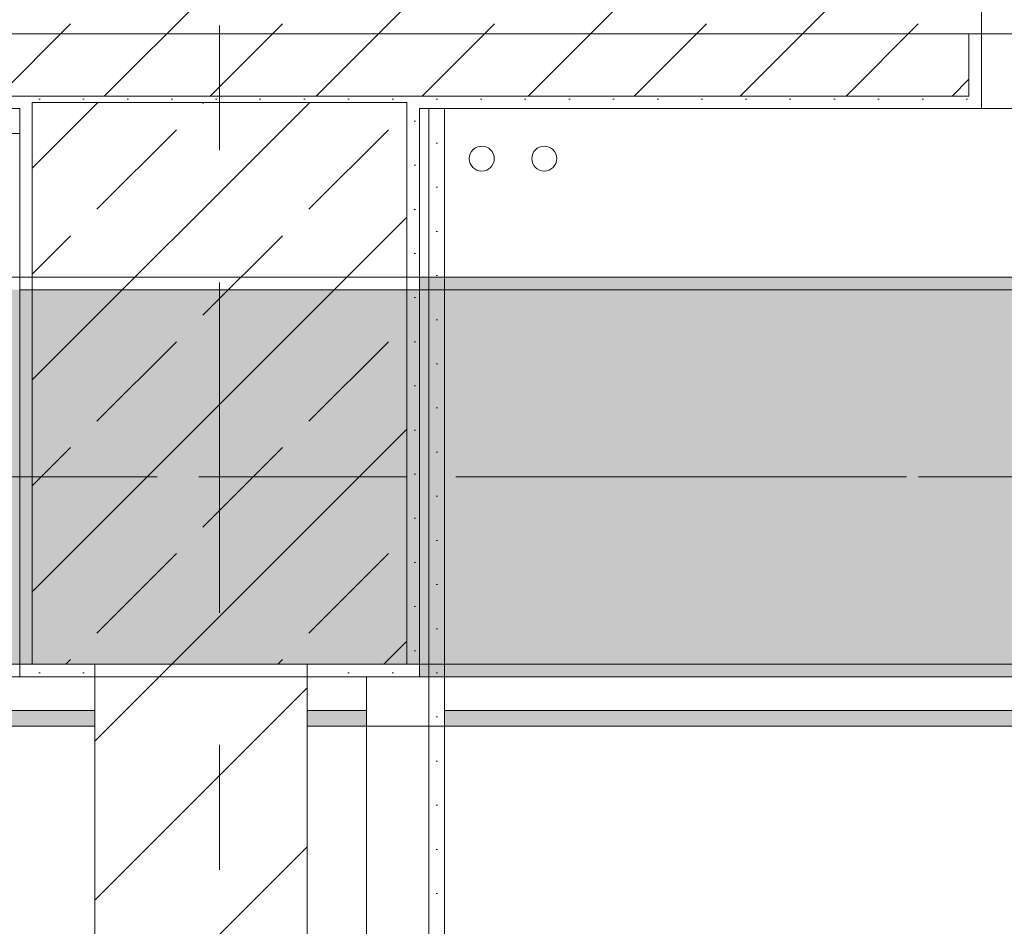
# Model space of a CAD drawing. Header units: metres. Extents: x -3.6 to 84.5, y -11 to 16.8.
# Tile 180 of 256: x 29.17 to 29.958, y 12.79 to 13.516. Entities that reach past the tile are written whole.
import ezdxf

# ---------------------------------------------------------------- set-up
doc = ezdxf.new("R2010")
doc.units = ezdxf.units.M
doc.header["$MEASUREMENT"] = 0
for name, pattern in [('Achse', [0.2, 0.1, -0.05, 0, -0.05]), ('Strichlinie doppelt', [0.546806, 0.264583, -0.105833, 0.070556, -0.105833]), ('Wipeout_Contour', [1, 0, -1])]:
    doc.linetypes.add(name, pattern=pattern)
for name, color, linetype in [('451 - Universal.Achsen Raster', 7, 'Continuous'), ('604 - Struktur.Wand Aussen', 7, 'Continuous'), ('605 - Struktur.Wand Innen', 7, 'Continuous'), ('607 - Struktur.Stütze', 7, 'Continuous'), ('608 - Struktur.Träger', 7, 'Continuous'), ('801 - HKLSE.Heizung_ Klima_ Lüftung', 7, 'Continuous'), ('Neubau_605 - Struktur.Wand Innen', 7, 'Continuous'), ('Neubau_606 - Struktur.Wand Innen Ausbau', 7, 'Continuous'), ('Neubau_653 - Abdeckung.TB Verkofferung', 7, 'Continuous')]:
    doc.layers.add(name, color=color, linetype=linetype)
pattern_1 = [(45, (0, 0), (-0.01767767, 0.01767767), [0, -0.025])]
pattern_2 = [(45, (0, 0), (-0.0848528, 0.0848528), []), (45, (-0.04243, 0.04243), (-0.0848528, 0.0848528), [0.09, -0.03])]

msp = doc.modelspace()

# ---------------------------------------------------------------- hatches: boundary and pattern name
at = {"layer": '604 - Struktur.Wand Aussen', "linetype": 'Continuous', "lineweight": 0, "true_color": 0x000000}
h = msp.add_hatch(dxfattribs=at)
h.set_pattern_fill('Beton__Stahlbeton_0001', color=18, style=0, pattern_type=2)
h.set_pattern_definition(pattern_2)
h.paths.add_polyline_path([(28.74, 13.505), (28.75, 13.505), (28.75, 13.455), (29.93, 13.455), (29.93, 13.505), (29.94, 13.505), (29.94, 13.575), (29.93, 13.575), (29.9, 13.575), (29.9, 13.695), (28.78, 13.695), (28.78, 13.575), (28.75, 13.575), (28.74, 13.575)])
h = msp.add_hatch(dxfattribs=at)
h.set_pattern_fill('Gips_0001', color=18, style=0, pattern_type=2)
h.set_pattern_definition(pattern_1)
h.paths.add_polyline_path([(29.93, 13.445), (29.94, 13.445), (29.94, 13.505), (29.93, 13.505)])
h = msp.add_hatch(dxfattribs=at)
h.set_pattern_fill('Gips_0001', color=18, style=0, pattern_type=2)
h.set_pattern_definition(pattern_1)
h.paths.add_polyline_path([(29.48999, 13.455), (29.48999, 13.445), (29.93, 13.445), (29.93, 13.455)])
at = {"layer": '607 - Struktur.Stütze', "linetype": 'Continuous', "lineweight": 0, "true_color": 0x000000}
h = msp.add_hatch(dxfattribs=at)
h.set_pattern_fill('Gips_0001', color=18, style=0, pattern_type=2)
h.set_pattern_definition(pattern_1)
h.paths.add_polyline_path([(29.16999, 13.455), (29.16999, 13.445), (29.17999, 13.445), (29.17999, 13.44998), (29.47999, 13.44998), (29.47999, 13.445), (29.48999, 13.445), (29.48999, 13.455)])
h = msp.add_hatch(dxfattribs=at)
h.set_pattern_fill('Beton__Stahlbeton_0001', color=18, style=0, pattern_type=2)
h.set_pattern_definition(pattern_2)
h.paths.add_polyline_path([(29.17999, 12.99998), (29.47999, 12.99998), (29.47999, 13.44998), (29.17999, 13.44998)])
h = msp.add_hatch(dxfattribs=at)
h.set_pattern_fill('Gips_0001', color=18, style=0, pattern_type=2)
h.set_pattern_definition(pattern_1)
h.paths.add_polyline_path([(29.17999, 13.445), (29.16999, 13.445), (29.16999, 12.98998), (29.23003, 12.98998), (29.23003, 12.99998), (29.17999, 12.99998)])
h = msp.add_hatch(dxfattribs=at)
h.set_pattern_fill('Gips_0001', color=18, style=0, pattern_type=2)
h.set_pattern_definition(pattern_1)
h.paths.add_polyline_path([(29.40002, 12.98998), (29.48999, 12.98998), (29.48999, 13.445), (29.47999, 13.445), (29.47999, 12.99998), (29.40002, 12.99998)])
at = {"layer": '608 - Struktur.Träger', "linetype": 'Continuous', "lineweight": 0, "true_color": 0x000000}
h = msp.add_hatch(dxfattribs=at)
h.set_pattern_fill('Gips_0001', color=18, style=0, pattern_type=2)
h.set_pattern_definition(pattern_1)
h.paths.add_polyline_path([(32.76999, 13.30998), (29.48999, 13.30998), (29.48999, 13.29998), (32.76999, 13.29998)])
h = msp.add_hatch(dxfattribs=at)
h.set_pattern_fill('Gips_0001', color=18, style=0, pattern_type=2)
h.set_pattern_definition(pattern_1)
h.paths.add_polyline_path([(32.76999, 12.99998), (29.48999, 12.99998), (29.48999, 12.98998), (32.76999, 12.98998)])
at = {"layer": 'Neubau_606 - Struktur.Wand Innen Ausbau', "linetype": 'Continuous', "lineweight": 0, "true_color": 0x000000}
h = msp.add_hatch(dxfattribs=at)
h.set_pattern_fill('Gips_0001', color=18, style=0, pattern_type=2)
h.set_pattern_definition(pattern_1)
h.paths.add_polyline_path([(29.51003, 12.70248), (29.51003, 13.445), (29.49753, 13.445), (29.49753, 12.70248)])
at = {"layer": 'Neubau_653 - Abdeckung.TB Verkofferung', "linetype": 'Continuous', "lineweight": 0, "true_color": 0x000000}
h = msp.add_hatch(dxfattribs=at)
h.set_pattern_fill('Gips_0001', color=18, style=0, pattern_type=2)
h.set_pattern_definition(pattern_1)
h.paths.add_polyline_path([(25.93002, 12.95048), (29.44753, 12.95048), (29.44753, 12.96298), (25.93002, 12.96298)])
h = msp.add_hatch(dxfattribs=at)
h.set_pattern_fill('Gips_0001', color=18, style=0, pattern_type=2)
h.set_pattern_definition(pattern_1)
h.paths.add_polyline_path([(29.51003, 12.95048), (33.04753, 12.95048), (33.04753, 12.96298), (29.51003, 12.96298)])

# ---------------------------------------------------------------- linework, layer by layer
at = {"layer": '451 - Universal.Achsen Raster', "color": 160, "linetype": 'Strichlinie doppelt', "lineweight": 9, "true_color": 0x3232ff}
msp.add_line((64.93502, 13.14998), (-3.175, 13.14998), dxfattribs=at)
at = {"layer": '604 - Struktur.Wand Aussen', "color": 7, "linetype": 'Continuous', "lineweight": 13}
for p, q in [((29.94, 13.575), (29.94, 13.505)), ((29.93, 13.455), (29.93, 13.505)), ((28.75, 13.455), (29.93, 13.455)), ((29.94, 13.445), (32.34, 13.445))]:
    msp.add_line(p, q, dxfattribs=at)
at = {"layer": '604 - Struktur.Wand Aussen', "color": 7, "linetype": 'Continuous', "lineweight": 5}
for p, q in [((29.93, 13.505), (29.94, 13.505)), ((29.94, 13.505), (29.94, 13.455)), ((29.94, 13.455), (29.94, 13.445)), ((29.93, 13.445), (29.94, 13.445))]:
    msp.add_line(p, q, dxfattribs=at)
at = {"layer": '604 - Struktur.Wand Aussen', "color": 7, "linetype": 'Continuous', "lineweight": 5, "flags": 128}
for points in [[(28.75, 13.445), (29.16999, 13.445)], [(29.48999, 13.445), (29.93, 13.445)]]:
    msp.add_lwpolyline(points, dxfattribs=at)
at = {"layer": '607 - Struktur.Stütze', "color": 7, "linetype": 'Continuous', "lineweight": 13, "flags": 128}
msp.add_lwpolyline([(29.17999, 12.99998), (29.47999, 12.99998), (29.47999, 13.44998), (29.17999, 13.44998)], close=True, dxfattribs=at)
at = {"layer": '607 - Struktur.Stütze', "color": 7, "linetype": 'Continuous', "lineweight": 5, "flags": 128}
for points in [[(29.16999, 13.445), (29.16999, 12.98998), (29.23003, 12.98998)], [(29.40002, 12.98998), (29.48999, 12.98998), (29.48999, 13.445)]]:
    msp.add_lwpolyline(points, dxfattribs=at)
at = {"layer": '608 - Struktur.Träger', "color": 7, "linetype": 'Continuous', "lineweight": 13}
for p, q in [((14.77999, 13.30998), (47.47999, 13.30998)), ((29.48999, 13.29998), (29.16999, 13.29998)), ((32.76999, 13.29998), (29.48999, 13.29998))]:
    msp.add_line(p, q, dxfattribs=at)
at = {"layer": '608 - Struktur.Träger', "color": 7, "linetype": 'Continuous', "lineweight": 5}
for p, q in [((29.48999, 13.30998), (29.48999, 13.29998)), ((32.76999, 13.30998), (29.48999, 13.30998)), ((29.48999, 12.99998), (29.48999, 12.98998)), ((32.76999, 12.98998), (29.48999, 12.98998))]:
    msp.add_line(p, q, dxfattribs=at)
at = {"layer": '608 - Struktur.Träger', "color": 7, "linetype": 'Achse', "lineweight": 9}
msp.add_line((14.77999, 13.14998), (47.47999, 13.14998), dxfattribs=at)
at = {"layer": '801 - HKLSE.Heizung_ Klima_ Lüftung', "color": 7, "linetype": 'Continuous', "lineweight": 5}
for centre in [(29.53999, 13.405), (29.58999, 13.405)]:
    msp.add_circle(centre, 0.01, dxfattribs=at)
at = {"layer": 'Neubau_605 - Struktur.Wand Innen', "color": 1, "linetype": 'Continuous', "lineweight": 13, "flags": 128}
for points in [[(29.16999, 13.445), (25.95002, 13.445)], [(25.95002, 13.425), (29.16999, 13.425)]]:
    msp.add_lwpolyline(points, dxfattribs=at)
at = {"layer": 'Neubau_606 - Struktur.Wand Innen Ausbau', "color": 1, "linetype": 'Continuous', "lineweight": 5}
msp.add_line((29.49753, 12.75248), (29.49753, 13.445), dxfattribs=at)
at = {"layer": 'Neubau_606 - Struktur.Wand Innen Ausbau', "color": 1, "linetype": 'Continuous', "lineweight": 5, "flags": 128}
for points in [[(29.51003, 12.68998), (29.51003, 13.445)], [(29.44753, 12.98998), (29.44753, 12.75248)]]:
    msp.add_lwpolyline(points, dxfattribs=at)
at = {"layer": 'Neubau_653 - Abdeckung.TB Verkofferung', "color": 1, "linetype": 'Continuous', "lineweight": 9}
for p, q in [((15.11, 13.50498), (47.24003, 13.50498)), ((22.0355, 12.95048), (47.24003, 12.95048))]:
    msp.add_line(p, q, dxfattribs=at)
at = {"layer": 'Neubau_653 - Abdeckung.TB Verkofferung', "color": 1, "linetype": 'Continuous', "lineweight": 5}
for p, q in [((29.44753, 12.98998), (25.93002, 12.98998)), ((33.04753, 12.98998), (29.51003, 12.98998)), ((29.44753, 12.96298), (25.93002, 12.96298)), ((33.04753, 12.96298), (29.51003, 12.96298)), ((29.44753, 12.95048), (25.93002, 12.95048)), ((33.04753, 12.95048), (29.51003, 12.95048))]:
    msp.add_line(p, q, dxfattribs=at)
at = {"layer": 'Neubau_653 - Abdeckung.TB Verkofferung', "color": 1, "linetype": 'Continuous', "lineweight": 5, "flags": 128}
for points in [[(29.44753, 12.98998), (29.44753, 12.96298), (29.44753, 12.95048)], [(29.51003, 12.98998), (29.51003, 12.96298), (29.51003, 12.95048)]]:
    msp.add_lwpolyline(points, dxfattribs=at)

# ---------------------------------------------------------------- next in the draw order: wipeouts: each hides what was drawn before it
at = {"color": 254, "linetype": 'Wipeout_Contour', "lineweight": 0, "ltscale": 126.594558}
msp.add_wipeout([(29.23003, 12.99998), (29.23003, 10.78), (29.40002, 10.78), (29.40002, 12.99998)], dxfattribs=at).dxf.layer = '605 - Struktur.Wand Innen'

# ---------------------------------------------------------------- next in the draw order: hatches: boundary and pattern name
at = {"layer": '605 - Struktur.Wand Innen', "linetype": 'Continuous', "lineweight": 0, "true_color": 0x000000}
h = msp.add_hatch(dxfattribs=at)
h.set_pattern_fill('MW_Ziegel_0001', color=18, style=0, pattern_type=2)
h.set_pattern_definition([(45, (0, 0), (-0.0636396, 0.0636396), [])])
h.paths.add_polyline_path([(29.23003, 12.99998), (29.23003, 10.78), (29.40002, 10.78), (29.40002, 12.99998)])
at = {"layer": '608 - Struktur.Träger', "linetype": 'Continuous', "lineweight": 0, "true_color": 0x000000}
h = msp.add_hatch(dxfattribs=at)
h.set_pattern_fill('Beton__Stahlbeton_0001', color=18, style=0, pattern_type=2)
h.set_pattern_definition(pattern_2)
h.paths.add_polyline_path([(15.08999, 13.29998), (14.77999, 13.29998), (14.77999, 12.99998), (15.08999, 12.99998), (18.36999, 12.99998), (18.68999, 12.99998), (21.96999, 12.99998), (22.28999, 12.99998), (25.56999, 12.99998), (25.88999, 12.99998), (29.16999, 12.99998), (29.48999, 12.99998), (32.76999, 12.99998), (33.08999, 12.99998), (36.36999, 12.99998), (36.68999, 12.99998), (39.96999, 12.99998), (40.28999, 12.99998), (43.56999, 12.99998), (43.88999, 12.99998), (47.16999, 12.99998), (47.47999, 12.99998), (47.47999, 13.29998), (47.16999, 13.29998), (43.88999, 13.29998), (43.56999, 13.29998), (40.28999, 13.29998), (39.96999, 13.29998), (36.68999, 13.29998), (36.36999, 13.29998), (33.08999, 13.29998), (32.76999, 13.29998), (29.48999, 13.29998), (29.16999, 13.29998), (25.88999, 13.29998), (25.56999, 13.29998), (22.28999, 13.29998), (21.96999, 13.29998), (18.68999, 13.29998), (18.36999, 13.29998)])

# ---------------------------------------------------------------- next in the draw order: linework, layer by layer
at = {"layer": '451 - Universal.Achsen Raster', "color": 160, "linetype": 'Strichlinie doppelt', "lineweight": 9, "true_color": 0x3232ff}
msp.add_line((29.32999, -10.585), (29.32999, 16.355), dxfattribs=at)
at = {"layer": '605 - Struktur.Wand Innen', "color": 7, "linetype": 'Continuous', "lineweight": 18, "flags": 128}
for points in [[(29.23003, 12.99998), (29.23003, 10.78)], [(29.40002, 10.78), (29.40002, 12.99998)]]:
    msp.add_lwpolyline(points, dxfattribs=at)
at = {"layer": '608 - Struktur.Träger', "color": 7, "linetype": 'Continuous', "lineweight": 13}
msp.add_line((14.77999, 12.98998), (47.47999, 12.98998), dxfattribs=at)
at = {"layer": '608 - Struktur.Träger', "color": 7, "linetype": 'Continuous', "lineweight": 13, "flags": 128}
msp.add_lwpolyline([(47.47999, 12.99998), (47.16999, 12.99998), (43.88999, 12.99998), (43.56999, 12.99998), (40.28999, 12.99998), (39.96999, 12.99998), (36.68999, 12.99998), (36.36999, 12.99998), (33.08999, 12.99998), (32.76999, 12.99998), (29.48999, 12.99998), (29.16999, 12.99998), (25.88999, 12.99998), (25.56999, 12.99998), (22.28999, 12.99998), (21.96999, 12.99998), (18.68999, 12.99998), (18.36999, 12.99998), (15.08999, 12.99998), (14.77999, 12.99998)], dxfattribs=at)

doc.saveas('drawing.dxf')
